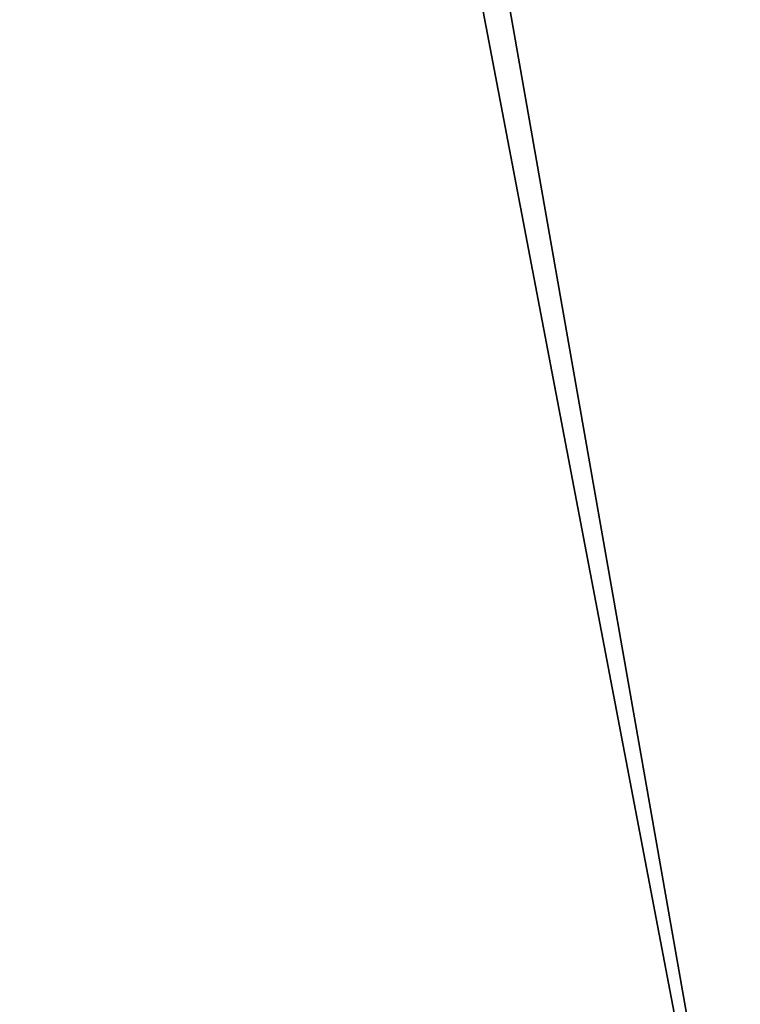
# Model space of a CAD drawing. Header units: millimetres. Extents: x -135 to 891, y -20 to 307.
# Tile 68 of 211: x 872.696 to 872.877, y 9.065 to 9.311. Entities that reach past the tile are written whole.
import ezdxf

# ---------------------------------------------------------------- set-up
doc = ezdxf.new("R2010")
doc.units = ezdxf.units.MM
doc.header["$LTSCALE"] = 65.185185
doc.layers.add('83', color=7, linetype='CONTINUOUS')
doc.layers.add('84', color=7, linetype='CONTINUOUS')

msp = doc.modelspace()

# ---------------------------------------------------------------- linework, layer by layer
at = {"layer": '83', "color": 7, "linetype": 'Continuous', "true_color": 0xccffff}
for points in [[(874.63287, 9.08691, 65), (867.70628, 48.48263, 65), (867.13182, 48.37265, 65), (874.63287, 9.08691, 65)], [(875.77641, 9.32287, 65), (867.70628, 48.48263, 65), (874.63287, 9.08691, 65), (875.77641, 9.32287, 65)], [(866.56273, 48.24666, 65), (874.05535, 8.99434, 65), (867.13182, 48.37265, 65), (866.56273, 48.24666, 65)], [(874.05535, 8.99434, 65), (874.63287, 9.08691, 65), (867.13182, 48.37265, 65), (874.05535, 8.99434, 65)], [(865.99902, 48.10466, 65), (873.47742, 8.91866, 65), (866.56273, 48.24666, 65), (865.99902, 48.10466, 65)], [(873.47742, 8.91866, 65), (874.05535, 8.99434, 65), (866.56273, 48.24666, 65), (873.47742, 8.91866, 65)], [(865.44068, 47.94664, 65), (872.89907, 8.85987, 65), (865.99902, 48.10466, 65), (865.44068, 47.94664, 65)], [(872.89907, 8.85987, 65), (873.47742, 8.91866, 65), (865.99902, 48.10466, 65), (872.89907, 8.85987, 65)], [(872.32032, 8.81796, 65), (872.89907, 8.85987, 65), (865.44068, 47.94664, 65), (872.32032, 8.81796, 65)]]:
    msp.add_3dface(points, dxfattribs=at)
at = {"layer": '84', "color": 7, "linetype": 'Continuous', "true_color": 0xccffff}
for points in [[(872.7556, 10.15238), (873.86125, 10.2796), (873.48385, 8.91938), (872.7556, 10.15238)], [(871.64603, 10.09084), (872.7556, 10.15238), (872.33297, 8.81868), (871.64603, 10.09084)], [(872.33297, 8.81868), (872.7556, 10.15238), (873.48385, 8.91938), (872.33297, 8.81868)]]:
    msp.add_3dface(points, dxfattribs=at)

doc.saveas('drawing.dxf')
